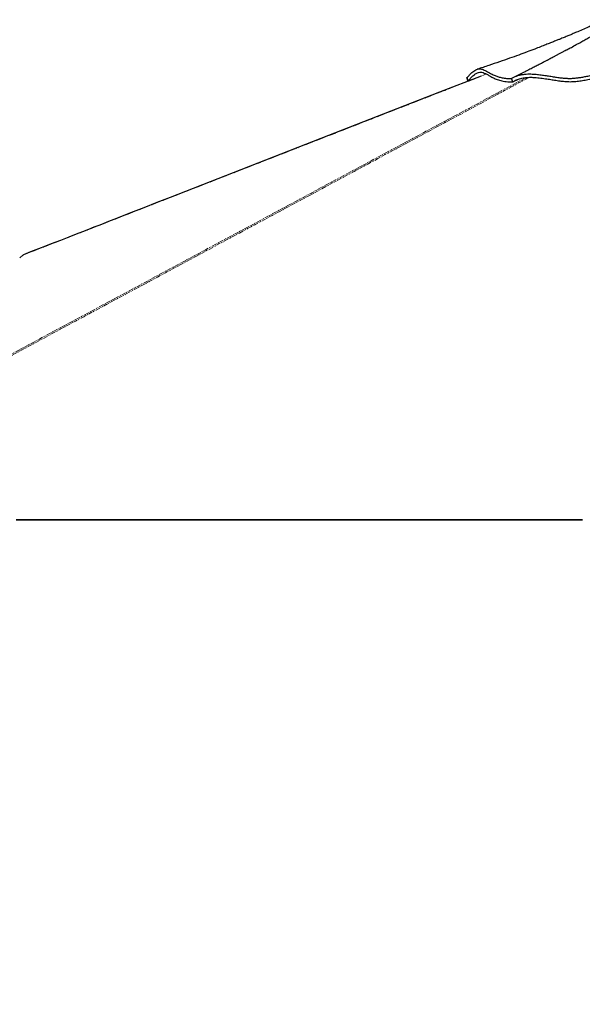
# Paper-space layout 'Surface plate' of a CAD drawing. Header units: millimetres. Extents: x 168 to 9474, y 459 to 8086.
# Tile 13 of 47: x 1548 to 2384, y 2063 to 3525. Entities that reach past the tile are written whole.
import ezdxf

# ---------------------------------------------------------------- set-up
doc = ezdxf.new("R2010")
doc.units = ezdxf.units.MM
doc.linetypes.add('PHANTOM', pattern=[12.7, 6.35, -1.27, 1.27, -1.27, 1.27, -1.27])
doc.layers.add('COMPONENT_GEOMETRY', color=7, linetype='Continuous')
doc.styles.add('SLDTEXTSTYLE0', font='TXT', dxfattribs={"width": 0.75})
doc.dimstyles.new('SLDDIMSTYLE0', dxfattribs={"dimtxt": 50, "dimasz": 3.302, "dimexe": 0, "dimexo": 0.0625, "dimgap": 12.5, "dimtad": 0, "dimtih": 1, "dimtoh": 1, "dimdec": 0, "dimrnd": 1e-09, "dimzin": 12, "dimdsep": 46, "dimtxsty": 'SLDTEXTSTYLE0', "dimsah": 1, "dimcen": 0.09, "dimadec": 0, "dimazin": 3, "dimtfac": 1, "dimtdec": 0, "dimtofl": 0, "dimtmove": 0, "dimatfit": 3, "dimfxl": 1, "dimfrac": 2, "dimtolj": 1, "dimtzin": 12, "dimarcsym": 0})

# ---------------------------------------------------------------- blocks, each defined once
blk = doc.blocks.new('_D_10')
at = {"layer": 'COMPONENT_GEOMETRY', "color": 7}
for p, q in [((4495.6, 2782), (4597.3, 2782)), ((4594.1, 2782), (4594.1, 1730.6)), ((4594.1, 599.8), (4594.1, 1651.2)), ((703.4, 599.8), (4597.3, 599.8))]:
    blk.add_line(p, q, dxfattribs=at)
for points in [[(4594.1, 2782), (4593.6, 2778.7), (4594.6, 2778.7)], [(4594.1, 599.8), (4594.6, 603.1), (4593.6, 603.1)]]:
    blk.add_solid(points, dxfattribs=at)
at = {"layer": 'COMPONENT_GEOMETRY', "color": 7, "insert": (4520.2, 1715.7), "char_height": 50, "attachment_point": 1, "style": 'SLDTEXTSTYLE0'}
blk.add_mtext('2182', dxfattribs=at)
blk = doc.blocks.new('_D_11')
at = {"layer": 'COMPONENT_GEOMETRY', "color": 7}
for p, q in [((4494.6, 2781.5), (4494.6, 937.9)), ((703.7, 611.6), (703.7, 944.2)), ((703.7, 941.1), (2525.3, 941.1)), ((4494.6, 941.1), (2673, 941.1))]:
    blk.add_line(p, q, dxfattribs=at)
for points in [[(703.7, 941.1), (707, 940.6), (707, 941.6)], [(4494.6, 941.1), (4491.3, 941.6), (4491.3, 940.6)]]:
    blk.add_solid(points, dxfattribs=at)
at = {"layer": 'COMPONENT_GEOMETRY', "color": 7, "insert": (2525.3, 965.8), "char_height": 50, "attachment_point": 1, "style": 'SLDTEXTSTYLE0'}
blk.add_mtext('3791', dxfattribs=at)

psp = doc.layouts.new('Surface plate')

# ---------------------------------------------------------------- linework, layer by layer
at = {"color": 7, "linetype": 'Continuous', "lineweight": 25}
for p, q in [((2212.65, 3439.12), (2213.03, 3439.25)), ((2214.15, 3434.14), (2212.65, 3439.12)), ((2214.35, 3434.21), (2213.03, 3439.25)), ((2280.67, 3432.72), (2278.78, 3437.65)), ((2215.75, 3434.51), (2214.15, 3434.14)), ((2280.73, 3432.75), (2280.67, 3432.72)), ((2280.67, 3432.72), (2280.67, 3432.72)), ((2280.72, 3432.74), (2289.19, 3436.97)), ((1552.96, 3175.43), (1548.19, 3171.27)), ((1548.19, 3171.27), (1552.96, 3175.43)), ((1552.96, 3175.43), (1553.77, 3175.93)), ((1721.19, 2781.99), (1717.56, 2781.99)), ((1837.19, 2781.99), (1834.76, 2781.99)), ((1976.77, 2781.99), (1975.57, 2781.99)), ((2106.25, 2781.99), (2100.93, 2781.99)), ((2384.14, 2781.99), (2365.6, 2781.99))]:
    psp.add_line(p, q, dxfattribs=at)
at = {"color": 8, "linetype": 'PHANTOM', "lineweight": 18, "flags": 128}
psp.add_lwpolyline([(1106.76, 2797.9), (1844.02, 3193.97), (1943.89, 3247.62), (2043.76, 3301.27), (2143.63, 3354.92), (2243.52, 3408.57), (2300.73, 3439.3)], dxfattribs=at)
at = {"color": 7, "linetype": 'Continuous', "lineweight": 25, "flags": 128}
for points in [[(2233.62, 3441.49), (2171.76, 3417.33), (1995.81, 3348.6), (1771.88, 3261.13), (1752.17, 3253.43), (1732.47, 3245.74), (1713.05, 3238.15), (1694.7, 3230.98), (1677.46, 3224.25), (1672, 3222.12), (1665.71, 3219.66), (1658.56, 3216.87), (1650.55, 3213.74), (1641.68, 3210.27), (1631.94, 3206.47), (1621.35, 3202.33), (1608.7, 3197.39), (1595, 3192.04), (1580.27, 3186.28), (1564.49, 3180.12), (1553.77, 3175.93)], [(1542.72, 2782.96), (1550.47, 2782.96), (1554.35, 2782.96), (1562.11, 2782.96), (1565.99, 2782.96), (1573.75, 2782.96), (1577.63, 2782.96), (1581.51, 2782.96), (1589.27, 2782.96), (1593.15, 2782.96), (1600.91, 2782.96), (1604.79, 2782.96), (1612.54, 2782.96), (1616.42, 2782.96), (1620.3, 2782.96), (1628.06, 2782.96), (1631.94, 2782.96), (1639.7, 2782.96), (1643.58, 2782.96), (1651.34, 2782.96), (1655.22, 2782.96), (1662.98, 2782.96), (1666.86, 2782.96), (1670.74, 2782.96), (1678.49, 2782.96), (1682.37, 2782.96), (1690.13, 2782.96), (1694.01, 2782.96), (1701.77, 2782.96), (1705.65, 2782.96), (1709.53, 2782.96), (1717.29, 2782.96), (1721.17, 2782.96), (1728.93, 2782.96), (1732.81, 2782.96), (1740.56, 2782.96), (1744.44, 2782.96), (1748.32, 2782.96), (1756.08, 2782.96), (1759.96, 2782.96), (1767.72, 2782.96), (1771.6, 2782.96), (1779.36, 2782.96), (1783.24, 2782.96), (1787.12, 2782.96), (1794.88, 2782.96), (1798.75, 2782.96), (1806.51, 2782.96), (1810.39, 2782.96), (1818.15, 2782.96), (1822.03, 2782.96), (1829.79, 2782.96), (1833.67, 2782.96), (1837.55, 2782.96), (1845.31, 2782.96), (1849.19, 2782.96), (1856.95, 2782.96), (1860.82, 2782.96), (1868.58, 2782.96), (1872.46, 2782.96), (1876.34, 2782.96), (1884.1, 2782.96), (1887.98, 2782.96), (1895.74, 2782.96), (1899.62, 2782.96), (1907.38, 2782.96), (1911.26, 2782.96), (1915.14, 2782.96), (1922.9, 2782.96), (1926.77, 2782.96), (1934.53, 2782.96), (1938.41, 2782.96), (1946.17, 2782.96), (1950.05, 2782.96), (1957.81, 2782.96), (1961.69, 2782.96), (1965.57, 2782.96), (1973.33, 2782.96), (1977.21, 2782.96), (1984.97, 2782.96), (1988.84, 2782.96), (1996.6, 2782.96), (2000.48, 2782.96), (2004.36, 2782.96), (2012.12, 2782.96), (2016, 2782.96), (2023.76, 2782.96), (2027.64, 2782.96), (2035.4, 2782.96), (2039.28, 2782.96), (2043.16, 2782.96), (2050.91, 2782.96), (2054.79, 2782.96), (2062.55, 2782.96), (2066.43, 2782.96), (2074.19, 2782.96), (2078.07, 2782.96), (2081.95, 2782.96), (2089.71, 2782.96), (2093.59, 2782.96), (2101.35, 2782.96), (2105.23, 2782.96), (2112.98, 2782.96), (2116.86, 2782.96), (2124.62, 2782.96), (2128.5, 2782.96), (2132.38, 2782.96), (2140.14, 2782.96), (2144.02, 2782.96), (2151.78, 2782.96), (2155.66, 2782.96), (2163.42, 2782.96), (2167.3, 2782.96), (2171.18, 2782.96), (2178.93, 2782.96), (2182.81, 2782.96), (2190.57, 2782.96), (2194.45, 2782.96), (2202.21, 2782.96), (2206.09, 2782.96), (2209.97, 2782.96), (2217.73, 2782.96), (2221.61, 2782.96), (2229.37, 2782.96), (2233.25, 2782.96), (2241, 2782.96), (2244.88, 2782.96), (2248.76, 2782.96), (2256.52, 2782.96), (2260.4, 2782.96), (2268.16, 2782.96), (2272.04, 2782.96), (2279.8, 2782.96), (2283.68, 2782.96), (2291.44, 2782.96), (2295.32, 2782.96), (2299.19, 2782.96), (2306.95, 2782.96), (2310.83, 2782.96), (2318.59, 2782.96), (2322.47, 2782.96), (2330.23, 2782.96), (2334.11, 2782.96), (2337.99, 2782.96), (2345.75, 2782.96), (2349.63, 2782.96), (2357.39, 2782.96), (2361.27, 2782.96), (2369.02, 2782.96), (2372.9, 2782.96), (2376.78, 2782.96), (2384.54, 2782.96)], [(1542.79, 2781.99), (1550.55, 2781.99), (1554.43, 2781.99), (1562.19, 2781.99), (1566.07, 2781.99), (1573.83, 2781.99), (1577.71, 2781.99), (1581.59, 2781.99), (1589.34, 2781.99), (1593.22, 2781.99), (1600.98, 2781.99), (1604.86, 2781.99), (1612.62, 2781.99), (1616.5, 2781.99), (1624.26, 2781.99), (1628.14, 2781.99), (1632.02, 2781.99), (1639.78, 2781.99), (1643.66, 2781.99), (1651.42, 2781.99), (1655.29, 2781.99), (1663.05, 2781.99), (1666.93, 2781.99), (1670.81, 2781.99), (1678.57, 2781.99), (1682.45, 2781.99), (1690.21, 2781.99), (1694.09, 2781.99), (1701.85, 2781.99), (1705.73, 2781.99), (1709.61, 2781.99), (1717.36, 2781.99), (1721.24, 2781.99), (1729, 2781.99), (1732.88, 2781.99), (1740.64, 2781.99), (1744.52, 2781.99), (1748.4, 2781.99), (1756.16, 2781.99), (1760.04, 2781.99), (1767.8, 2781.99), (1771.68, 2781.99), (1779.43, 2781.99), (1783.31, 2781.99), (1791.07, 2781.99), (1794.95, 2781.99), (1798.83, 2781.99), (1806.59, 2781.99), (1810.47, 2781.99), (1818.23, 2781.99), (1822.11, 2781.99), (1829.87, 2781.99), (1833.75, 2781.99), (1837.63, 2781.99), (1845.38, 2781.99), (1849.26, 2781.99), (1857.02, 2781.99), (1860.9, 2781.99), (1868.66, 2781.99), (1872.54, 2781.99), (1876.42, 2781.99), (1884.18, 2781.99), (1888.06, 2781.99), (1895.82, 2781.99), (1899.7, 2781.99), (1907.45, 2781.99), (1911.33, 2781.99), (1915.21, 2781.99), (1922.97, 2781.99), (1926.85, 2781.99), (1934.61, 2781.99), (1938.49, 2781.99), (1946.25, 2781.99), (1950.13, 2781.99), (1957.89, 2781.99), (1961.77, 2781.99), (1965.65, 2781.99), (1973.4, 2781.99), (1977.28, 2781.99), (1985.04, 2781.99), (1988.92, 2781.99), (1996.68, 2781.99), (2000.56, 2781.99), (2004.44, 2781.99), (2012.2, 2781.99), (2016.08, 2781.99), (2023.84, 2781.99), (2027.72, 2781.99), (2035.47, 2781.99), (2039.35, 2781.99), (2043.23, 2781.99), (2050.99, 2781.99), (2054.87, 2781.99), (2062.63, 2781.99), (2066.51, 2781.99), (2074.27, 2781.99), (2078.15, 2781.99), (2082.03, 2781.99), (2089.79, 2781.99), (2093.66, 2781.99), (2101.42, 2781.99), (2105.3, 2781.99), (2113.06, 2781.99), (2116.94, 2781.99), (2124.7, 2781.99), (2128.58, 2781.99), (2132.46, 2781.99), (2140.22, 2781.99), (2144.1, 2781.99), (2151.86, 2781.99), (2155.73, 2781.99), (2163.49, 2781.99), (2167.37, 2781.99), (2171.25, 2781.99), (2179.01, 2781.99), (2182.89, 2781.99), (2190.65, 2781.99), (2194.53, 2781.99), (2202.29, 2781.99), (2206.17, 2781.99), (2210.05, 2781.99), (2217.8, 2781.99), (2221.68, 2781.99), (2229.44, 2781.99), (2233.32, 2781.99), (2241.08, 2781.99), (2244.96, 2781.99), (2252.72, 2781.99), (2256.6, 2781.99), (2260.48, 2781.99), (2268.24, 2781.99), (2272.12, 2781.99), (2279.87, 2781.99), (2283.75, 2781.99), (2291.51, 2781.99), (2295.39, 2781.99), (2299.27, 2781.99), (2307.03, 2781.99), (2310.91, 2781.99), (2318.67, 2781.99), (2322.55, 2781.99), (2330.31, 2781.99), (2334.19, 2781.99), (2338.07, 2781.99), (2345.82, 2781.99), (2349.7, 2781.99), (2357.46, 2781.99), (2361.34, 2781.99), (2369.1, 2781.99), (2372.98, 2781.99), (2376.86, 2781.99), (2384.62, 2781.99)]]:
    psp.add_lwpolyline(points, dxfattribs=at)
at = {"color": 7, "linetype": 'Continuous', "lineweight": 25}
for points, knots in [([(2361.01, 3480.35), (2363.29, 3481.6), (2368.02, 3484.19), (2374.98, 3488.04), (2381.69, 3491.79), (2386.93, 3494.73), (2390.84, 3496.94), (2393.58, 3498.49), (2396.15, 3499.95), (2398.8, 3501.46), (2401.82, 3503.18), (2405.8, 3505.46), (2410.39, 3508.1), (2415.19, 3510.87), (2420.17, 3513.75), (2425.32, 3516.74), (2430.62, 3519.82), (2435.42, 3522.61), (2438.46, 3524.37), (2439.89, 3525.2)], [0, 0, 0, 0, 0.0863641, 0.1796077, 0.2648175, 0.3419317, 0.3790749, 0.413974, 0.446622, 0.4770124, 0.5149629, 0.5619426, 0.6289428, 0.6899771, 0.7450147, 0.8184986, 0.8858012, 0.9463122, 1, 1, 1, 1]), ([(2417.05, 3525.05), (2415.37, 3524.26), (2412.29, 3522.81), (2408.11, 3520.89), (2404.71, 3519.34), (2401.74, 3517.99), (2398.9, 3516.72), (2395.94, 3515.41), (2390.93, 3513.19), (2384.04, 3510.19), (2376.66, 3507.02), (2371.04, 3504.65), (2367.31, 3503.08), (2364.21, 3501.79), (2361.41, 3500.63), (2358.55, 3499.44), (2355.47, 3498.18), (2351.93, 3496.73), (2347.69, 3495.01), (2342.55, 3492.94), (2336.52, 3490.53), (2329.59, 3487.8), (2321.77, 3484.76), (2312.51, 3481.21), (2301.7, 3477.14), (2289.24, 3472.55), (2275.6, 3467.65), (2260.79, 3462.48), (2244.82, 3457.05), (2233.77, 3453.46), (2228.06, 3451.6)], [0, 0, 0, 0, 0.0277765, 0.0507376, 0.0690145, 0.0837889, 0.0990073, 0.1150189, 0.1318212, 0.1803335, 0.2268006, 0.2525019, 0.2729289, 0.2880038, 0.3024519, 0.3177425, 0.3338737, 0.3516579, 0.3741019, 0.4012613, 0.4331077, 0.4696079, 0.5107244, 0.5564152, 0.6154411, 0.680551, 0.7516581, 0.8286694, 0.9114852, 1, 1, 1, 1]), ([(2361.02, 3480.35), (2360.77, 3480.21), (2359.76, 3479.64), (2357.29, 3478.28), (2353.53, 3476.26), (2349.84, 3474.27), (2346.18, 3472.31), (2342.65, 3470.42), (2339.4, 3468.69), (2336.49, 3467.16), (2334.26, 3465.98), (2332.57, 3465.09), (2331.13, 3464.34), (2329.42, 3463.44), (2327.27, 3462.32), (2324.68, 3460.98), (2321.65, 3459.41), (2317.62, 3457.33), (2312.45, 3454.69), (2306.01, 3451.43), (2298.74, 3447.79), (2290.95, 3443.93), (2285.6, 3441.32), (2282.93, 3440.02)], [0, 0, 0, 0, 0.0134815, 0.0550672, 0.0997999, 0.1448366, 0.1899254, 0.2350818, 0.278072, 0.3151825, 0.3463805, 0.3635729, 0.3800664, 0.4018083, 0.4292514, 0.4623784, 0.5011686, 0.5455971, 0.6172151, 0.6997381, 0.7930612, 0.8970639, 1, 1, 1, 1]), ([(2213.03, 3439.25), (2214.27, 3440.67), (2216.73, 3443.48), (2220.03, 3446.65), (2223.05, 3449.07), (2225.8, 3450.75), (2228.56, 3451.86), (2231.34, 3452.31), (2234.19, 3452.02), (2237.01, 3451.11), (2240.23, 3449.58), (2244.03, 3447.4), (2248.76, 3444.73), (2253.87, 3442.31), (2259.3, 3440.36), (2264.93, 3438.95), (2271.34, 3437.94), (2276.37, 3437.79), (2278.9, 3437.71)], [0, 0, 0, 0, 0.0536583, 0.1060989, 0.1576649, 0.2086301, 0.2592003, 0.3220757, 0.3847443, 0.4472773, 0.5096664, 0.5925208, 0.6748369, 0.7564957, 0.81734, 0.8779917, 0.9387336, 1, 1, 1, 1]), ([(2214.35, 3434.21), (2215.45, 3435.45), (2217.67, 3437.94), (2220.42, 3440.63), (2222.75, 3442.66), (2225.37, 3444.64), (2228.42, 3446.34), (2231.77, 3447.24), (2235.06, 3447.14), (2238.41, 3446.1), (2242.02, 3444.28), (2246, 3441.96), (2250.59, 3439.41), (2255.14, 3437.32), (2259.35, 3435.8), (2262.83, 3434.78), (2266.68, 3433.91), (2270.94, 3433.25), (2275.57, 3432.81), (2279.01, 3432.77), (2280.73, 3432.74)], [0, 0, 0, 0, 0.0461222, 0.0924599, 0.1261738, 0.1599607, 0.2279846, 0.2973295, 0.3669866, 0.4446906, 0.5225536, 0.6006925, 0.6789316, 0.7579621, 0.7976159, 0.8373249, 0.8777253, 0.9182186, 0.9590423, 1, 1, 1, 1]), ([(2278.78, 3437.65), (2279.94, 3438.37), (2282.28, 3439.81), (2286.34, 3441.57), (2290.78, 3442.96), (2295.58, 3443.92), (2300.61, 3444.46), (2306.57, 3444.65), (2313.43, 3444.35), (2321.05, 3443.56), (2328.46, 3442.52), (2335.64, 3441.37), (2342.57, 3440.25), (2349.22, 3439.26), (2355.54, 3438.49), (2361.51, 3438.04), (2367.06, 3437.99), (2372.42, 3438.29), (2377.83, 3438.91), (2383.42, 3439.78), (2389.38, 3440.87), (2395.86, 3442.09), (2402.9, 3443.33), (2410.28, 3444.44), (2417.74, 3445.37), (2425.2, 3446.06), (2432.61, 3446.46), (2439.89, 3446.51), (2446.93, 3446.14), (2453.57, 3445.34), (2459.96, 3444.27), (2466.25, 3443.01), (2472.59, 3441.65), (2478.43, 3440.41), (2483.8, 3439.4), (2488.6, 3438.61), (2493.57, 3437.99), (2498.56, 3437.59), (2503.45, 3437.36), (2509.69, 3437.26), (2517.11, 3437.38), (2525.62, 3437.76), (2534.04, 3438.21), (2542.53, 3438.66), (2551.1, 3439.1), (2563.68, 3439.72), (2580.42, 3440.47), (2601.67, 3441.22), (2623.35, 3441.67), (2645.32, 3441.71), (2667.1, 3441.26), (2688.56, 3440.3), (2702.38, 3439.2), (2709.3, 3438.66)], [0, 0, 0, 0, 0.0118855, 0.0239192, 0.0360375, 0.0481275, 0.0601122, 0.0718989, 0.0891154, 0.1057573, 0.1218487, 0.1374248, 0.1524902, 0.167018, 0.1809712, 0.1943137, 0.207633, 0.2215579, 0.236039, 0.2510345, 0.2665383, 0.2825583, 0.2990117, 0.3153776, 0.3315903, 0.3476629, 0.3636056, 0.3794132, 0.3951036, 0.410771, 0.4264571, 0.442177, 0.4579311, 0.4737336, 0.4843037, 0.4948973, 0.5054982, 0.5160479, 0.5265258, 0.536934, 0.5571615, 0.5772353, 0.5971603, 0.617066, 0.6369962, 0.6569527, 0.704114, 0.7514701, 0.8008876, 0.8505065, 0.9002778, 0.9501346, 1, 1, 1, 1]), ([(2280.67, 3432.72), (2281.5, 3433.26), (2283.18, 3434.36), (2286.04, 3435.78), (2289.16, 3437.02), (2292.51, 3438.01), (2296.06, 3438.76), (2299.76, 3439.27), (2303.64, 3439.56), (2308.2, 3439.64), (2314.47, 3439.39), (2322.45, 3438.59), (2331.02, 3437.34), (2339.13, 3436.02), (2346.76, 3434.81), (2353.09, 3433.95), (2358.07, 3433.45), (2362.03, 3433.18), (2366.08, 3433.09), (2371.65, 3433.25), (2378.28, 3433.89), (2384.86, 3434.94), (2390.33, 3435.93), (2394.68, 3436.75), (2399.33, 3437.6), (2404.33, 3438.45), (2409.55, 3439.26), (2416.77, 3440.24), (2424.15, 3440.99), (2431.57, 3441.42), (2436.93, 3441.54), (2442.05, 3441.46), (2446.91, 3441.17), (2451.62, 3440.66), (2457.82, 3439.75), (2465.36, 3438.28), (2472.7, 3436.66), (2478.53, 3435.44), (2482.67, 3434.63), (2487.02, 3433.89), (2491.15, 3433.31), (2495.58, 3432.87), (2500.19, 3432.56), (2505.49, 3432.41), (2510.83, 3432.4), (2518.05, 3432.56), (2530.32, 3433.15), (2547.41, 3434.08), (2567.94, 3435.08), (2588.13, 3435.92), (2608.49, 3436.53), (2628.86, 3436.83), (2649.13, 3436.75), (2669.18, 3436.23), (2688.97, 3435.27), (2701.76, 3434.24), (2708.17, 3433.73)], [0, 0, 0, 0, 0.0087889, 0.0177365, 0.0266831, 0.0358081, 0.0445992, 0.053554, 0.0625106, 0.0716178, 0.0845748, 0.1042567, 0.1239585, 0.1406644, 0.157448, 0.1742145, 0.1827418, 0.1912658, 0.2017192, 0.2121803, 0.2335264, 0.2548869, 0.2656339, 0.2763774, 0.2878622, 0.2993457, 0.3111407, 0.322941, 0.347038, 0.3591274, 0.3712127, 0.3821305, 0.3930435, 0.4042345, 0.4154319, 0.4383676, 0.4613152, 0.470857, 0.4805558, 0.4902453, 0.5002077, 0.5074015, 0.5185634, 0.5297429, 0.5421671, 0.5546001, 0.5797505, 0.6300401, 0.6761505, 0.7223112, 0.7685332, 0.8147643, 0.8608982, 0.9070793, 0.9534809, 1, 1, 1, 1]), ([(2214.15, 3434.14), (2214.99, 3434.44), (2216.88, 3435.12), (2219.78, 3436.17), (2221.84, 3436.92), (2222.84, 3437.28)], [0, 0, 0, 0, 0.2886518, 0.6541215, 1, 1, 1, 1]), ([(2214.35, 3434.21), (2214.31, 3434.2), (2214.25, 3434.18), (2214.18, 3434.15), (2214.15, 3434.14)], [0, 0, 0, 0, 0.5, 1, 1, 1, 1])]:
    psp.add_open_spline(points, degree=3, knots=knots, dxfattribs=at)
at = {"color": 8, "linetype": 'PHANTOM', "lineweight": 18}
for points, knots in [([(2304.95, 3439.54), (2287.36, 3430.07), (2204.9, 3385.66), (2057.33, 3306.43), (1862.49, 3201.72), (1667.61, 3097.04), (1472.75, 2992.34), (1277.88, 2887.65), (1147.96, 2817.86), (1083.01, 2782.96)], [0, 0, 0, 0, 0.0432258, 0.2026879, 0.3621503, 0.5216127, 0.6810752, 0.8405376, 1, 1, 1, 1]), ([(2241.64, 3444.41), (2230.09, 3439.9), (2145.86, 3407.03), (1988.98, 3345.73), (1770.97, 3260.58), (1625.63, 3203.81), (1552.96, 3175.43)], [0, 0, 0, 0, 0.0503173, 0.3668784, 0.6834392, 1, 1, 1, 1])]:
    psp.add_open_spline(points, degree=3, knots=knots, dxfattribs=at)

# ---------------------------------------------------------------- dimensions: what is measured, and where the dimension line sits
at = {"layer": 'COMPONENT_GEOMETRY', "color": 7}
dim = psp.add_linear_dim(base=(4594.11, 599.82), p1=(4494.31, 2781.99), p2=(702.18, 599.82), angle=90, dimstyle='SLDDIMSTYLE0', dxfattribs=at)
dim.commit()
dim.dimension.update_dxf_attribs({"geometry": '_D_10', "text_midpoint": (4594.11, 1690.9), "dimtype": 160})
dim = psp.add_linear_dim(base=(4494.62, 941.07), p1=(703.68, 610.32), p2=(4494.62, 2782.77), dimstyle='SLDDIMSTYLE0', dxfattribs=at)
dim.commit()
dim.dimension.update_dxf_attribs({"geometry": '_D_11', "text_midpoint": (2599.15, 941.07), "dimtype": 160})

doc.saveas('drawing.dxf')
